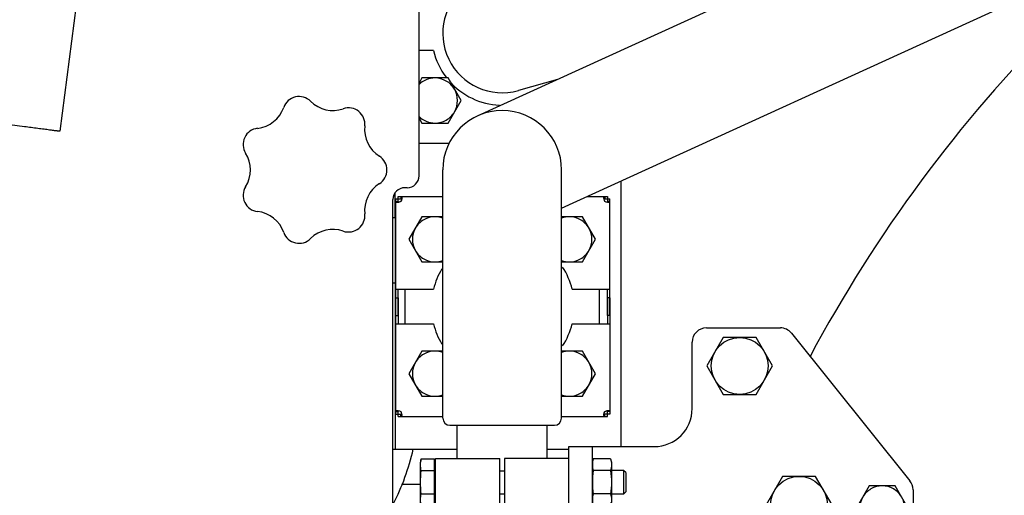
# Model space of a CAD drawing. Header units: millimetres. Extents: x 0 to 1189, y 0 to 841.
# Tile 103 of 117: x 1007 to 1028, y 611 to 621. Entities that reach past the tile are written whole.
import ezdxf
from ezdxf.enums import TextEntityAlignment as Align

# ---------------------------------------------------------------- set-up
doc = ezdxf.new("R2010")
doc.units = ezdxf.units.MM
doc.header["$LTSCALE"] = 65.395
doc.layers.get('0').update_dxf_attribs({"linetype": 'CONTINUOUS'})
for name, color, linetype in [('1007_881500_59_ABL377', 7, 'CONTINUOUS'), ('1007_881501_73_PBL396', 7, 'CONTINUOUS'), ('1007_881501_73_PBL418', 7, 'CONTINUOUS'), ('1007_881501_73_PBL468', 7, 'CONTINUOUS'), ('1007_881501_99_PBL378', 7, 'CONTINUOUS'), ('1007_884600_44_ABL416', 7, 'CONTINUOUS'), ('1007_884601_49_PBL417', 7, 'CONTINUOUS'), ('1907_766000_04_SIMPLE1_T1_X_PBL373', 7, 'CONTINUOUS'), ('1907_766000_04_SIMPLE1_X_ABL372', 7, 'CONTINUOUS'), ('1907_853507_02_PBL436', 7, 'CONTINUOUS'), ('1907_853700_11_AC_ABL420', 7, 'CONTINUOUS'), ('1907_853700_16_AC_ABL419', 7, 'CONTINUOUS'), ('1907_853700_34_ABL429', 7, 'CONTINUOUS'), ('1907_853700_36_ABL428', 7, 'CONTINUOUS'), ('1907_853700_36_P01_PBL490', 7, 'CONTINUOUS'), ('1907_853700_49_ABL426', 7, 'CONTINUOUS'), ('1907_853700_49_P01_PBL427', 7, 'CONTINUOUS'), ('1907_853700_50_ABL424', 7, 'CONTINUOUS'), ('1907_853700_50_P01_PBL425', 7, 'CONTINUOUS'), ('1907_853800_09_ABL392', 7, 'CONTINUOUS'), ('1907_881500_13_ABL376', 7, 'CONTINUOUS'), ('1947_111100_12_SIMPLE1_T1_X_PBL361', 7, 'CONTINUOUS'), ('1947_111100_12_SIMPLE1_X_ABL360', 7, 'CONTINUOUS'), ('32007_060000_TLKGS_KGS_ABL374', 7, 'CONTINUOUS'), ('32007_060000_TLKGS_KGS_V_ABL362', 7, 'CONTINUOUS'), ('32007_061000_TLKGS_KGS_ABL375', 7, 'CONTINUOUS'), ('32007_061000_TLKGS_KGS_V_ABL363', 7, 'CONTINUOUS'), ('32007_448100_02_SIMPLE1_T2_X_PBL368', 7, 'CONTINUOUS'), ('32007_448100_02_SIMPLE1_X_ABL367', 7, 'CONTINUOUS'), ('32007_633500_01_SIMPLE1_T1_X_PBL406', 7, 'CONTINUOUS'), ('32007_633500_01_SIMPLE1_X_ABL405', 7, 'CONTINUOUS'), ('32087_000000_TLKGS_MARKETING_ABL354', 7, 'CONTINUOUS'), ('32087_030000_TLKGS_V_ABL355', 7, 'CONTINUOUS'), ('32087_100000_TLKGS_V_ABL356', 7, 'CONTINUOUS'), ('32087_111000_01_SIMPLE1_X_ABL359', 7, 'CONTINUOUS'), ('D-04-30X65-45-38X3_5-N6000_PBL430', 7, 'CONTINUOUS'), ('D6336-L63X30_PBL1083', 7, 'CONTINUOUS'), ('D931_1-M10X80_PBL395', 7, 'CONTINUOUS'), ('D933-M12X25_PBL449', 7, 'CONTINUOUS'), ('D933-M12X35_PBL397', 7, 'CONTINUOUS'), ('D933-M12X35_PBL398', 7, 'CONTINUOUS'), ('D933-M12X35_PBL399', 7, 'CONTINUOUS'), ('D933-M12X35_PBL400', 7, 'CONTINUOUS'), ('D933-M12X35_PBL402', 7, 'CONTINUOUS'), ('D933-M12X35_PBL484', 7, 'CONTINUOUS'), ('D933-M16X70_PBL403', 7, 'CONTINUOUS'), ('D933-M16X70_PBL448', 7, 'CONTINUOUS'), ('D934-M10_PBL451', 7, 'CONTINUOUS'), ('left_3_VBL353', 7, 'CONTINUOUS'), ('N4011-C1-82X39_PBL421', 7, 'CONTINUOUS'), ('RKD3000-38_PBL423', 7, 'CONTINUOUS'), ('RKD3000-38_PBL434', 7, 'CONTINUOUS')]:
    doc.layers.add(name, color=color, linetype=linetype)
doc.styles.get("Standard").update_dxf_attribs({"font": 'txt', "width": 0.6})
doc.dimstyles.new('DIMSTYLE_2', dxfattribs={"dimtxt": 3.5, "dimasz": 3.5, "dimexe": 1.8, "dimexo": 0, "dimgap": 0.875, "dimtad": 1, "dimdec": 0, "dimlfac": 20, "dimdsep": 46, "dimtxsty": 'Standard', "dimblk": '_FILLED', "dimblk1": '_FILLED', "dimblk2": '_FILLED', "dimcen": 0.09, "dimadec": 0, "dimazin": 0, "dimtp": 2, "dimtm": 2, "dimtfac": 1, "dimtdec": 0, "dimtofl": 0, "dimtmove": 0, "dimatfit": 3, "dimldrblk": '_FILLED', "dimfxl": 1, "dimtolj": 1, "dimarcsym": 0})

# ---------------------------------------------------------------- blocks, each defined once
blk = doc.blocks.new('_FILLED')
at = {"color": 0, "linetype": 'ByBlock'}
blk.add_solid([(0, 0), (-1, 0.1671), (-1, -0.1671)], dxfattribs=at)
blk = doc.blocks.new('*D10')
at = {"color": 2, "linetype": 'Continuous'}
for p, q in [((1035.575, 748.515), (986.7, 748.515)), ((988.5, 748.515), (988.5, 660.508)), ((988.5, 572.5), (988.5, 660.508)), ((1011.25, 572.5), (986.7, 572.5))]:
    blk.add_line(p, q, dxfattribs=at)
at = {"color": 2, "linetype": 'Continuous', "xscale": 3.5, "yscale": 3.5, "zscale": 3.5}
for p, rotation in [((988.5, 748.515), 90), ((988.5, 572.5), 270)]:
    blk.add_blockref('_FILLED', p, dxfattribs=dict(at, rotation=rotation))
at = {"color": 2, "linetype": 'Continuous'}
for s, width, p in [(')', 0.333333, (987.625, 665.674)), ('3520', 0.654762, (987.625, 660.508)), ('(', 0.333333, (987.625, 655.341))]:
    blk.add_text(s, height=3.5, rotation=90, dxfattribs=dict(at, width=width)).set_placement(p, align=Align.CENTER)
blk = doc.blocks.new('1947_111100_12_SIMPLE1_T1_X_PBL361', base_point=(1050, 619.625))
at = {"layer": '1947_111100_12_SIMPLE1_T1_X_PBL361', "color": 7, "linetype": 'Continuous'}
for p, q in [((1019.5, 617.892), (1019.5, 612.3)), ((1015.28, 611.5), (1014.883, 611.5))]:
    blk.add_line(p, q, dxfattribs=at)
blk = doc.blocks.new('1947_111100_12_SIMPLE1_X_ABL360', base_point=(1050, 619.625))
at = {"layer": '1947_111100_12_SIMPLE1_T1_X_PBL361'}
blk.add_blockref('1947_111100_12_SIMPLE1_T1_X_PBL361', (1050, 619.625), dxfattribs=at)
blk = doc.blocks.new('32087_111000_01_SIMPLE1_X_ABL359', base_point=(1050, 619.625))
at = {"layer": '1947_111100_12_SIMPLE1_X_ABL360'}
blk.add_blockref('1947_111100_12_SIMPLE1_X_ABL360', (1050, 619.625), dxfattribs=at)
blk = doc.blocks.new('32087_100000_TLKGS_V_ABL356', base_point=(1048.847, 607.1))
at = {"layer": '32087_111000_01_SIMPLE1_X_ABL359'}
blk.add_blockref('32087_111000_01_SIMPLE1_X_ABL359', (1050, 619.625), dxfattribs=at)
blk = doc.blocks.new('32087_030000_TLKGS_V_ABL355', base_point=(1060.922, 648.425))
at = {"layer": '32087_100000_TLKGS_V_ABL356'}
blk.add_blockref('32087_100000_TLKGS_V_ABL356', (1048.847, 607.1), dxfattribs=at)
blk = doc.blocks.new('32007_448100_02_SIMPLE1_T2_X_PBL368', base_point=(1002.652, 629.809))
at = {"layer": '32007_448100_02_SIMPLE1_T2_X_PBL368', "color": 7, "linetype": 'Continuous'}
for p, q in [((1008.036, 621.591), (1007.687, 618.939)), ((1006.943, 619.034), (999.507, 620.013))]:
    blk.add_line(p, q, dxfattribs=at)
blk.add_open_spline([(1007.687, 618.939), (1007.686, 618.938), (1007.679, 618.941), (1007.671, 618.939), (1007.652, 618.943), (1007.628, 618.945), (1007.596, 618.949), (1007.543, 618.956), (1007.462, 618.966), (1007.351, 618.981), (1007.175, 619.004), (1007.038, 619.022), (1006.943, 619.034)], degree=3, knots=[0, 0, 0, 0, 0.004828, 0.019229, 0.043072, 0.076131, 0.118085, 0.168531, 0.292883, 0.44441, 0.617293, 1, 1, 1, 1], dxfattribs=at)
blk = doc.blocks.new('32007_448100_02_SIMPLE1_X_ABL367', base_point=(1007.148, 645.428))
at = {"layer": '32007_448100_02_SIMPLE1_T2_X_PBL368'}
blk.add_blockref('32007_448100_02_SIMPLE1_T2_X_PBL368', (1002.652, 629.809), dxfattribs=at)
blk = doc.blocks.new('1907_766000_04_SIMPLE1_T1_X_PBL373', base_point=(1009.552, 614.923))
at = {"layer": '1907_766000_04_SIMPLE1_T1_X_PBL373', "color": 7, "linetype": 'Continuous'}
for p, q in [((1014.75, 617.125), (1014.75, 612.25)), ((1014.7, 612.25), (1016.05, 612.25)), ((1017.95, 612.25), (1018.4, 612.25))]:
    blk.add_line(p, q, dxfattribs=at)
blk = doc.blocks.new('1907_766000_04_SIMPLE1_X_ABL372', base_point=(1009.552, 614.923))
at = {"layer": '1907_766000_04_SIMPLE1_T1_X_PBL373'}
blk.add_blockref('1907_766000_04_SIMPLE1_T1_X_PBL373', (1009.552, 614.923), dxfattribs=at)
blk = doc.blocks.new('32007_633500_01_SIMPLE1_T1_X_PBL406', base_point=(1050.372, 601.541))
at = {"layer": '32007_633500_01_SIMPLE1_T1_X_PBL406', "color": 7, "linetype": 'Continuous'}
blk.add_arc((1050, 600), 30.082, 135.1624, 151.8349, dxfattribs=at)
blk = doc.blocks.new('32007_633500_01_SIMPLE1_X_ABL405', base_point=(1050.372, 601.541))
at = {"layer": '32007_633500_01_SIMPLE1_T1_X_PBL406'}
blk.add_blockref('32007_633500_01_SIMPLE1_T1_X_PBL406', (1050.372, 601.541), dxfattribs=at)
blk = doc.blocks.new('32007_061000_TLKGS_KGS_V_ABL363', base_point=(1050.785, 629.288))
at = {"layer": '1907_766000_04_SIMPLE1_X_ABL372'}
blk.add_blockref('1907_766000_04_SIMPLE1_X_ABL372', (1009.552, 614.923), dxfattribs=at)
at = {"layer": '32007_448100_02_SIMPLE1_X_ABL367'}
blk.add_blockref('32007_448100_02_SIMPLE1_X_ABL367', (1007.148, 645.428), dxfattribs=at)
at = {"layer": '32007_633500_01_SIMPLE1_X_ABL405'}
blk.add_blockref('32007_633500_01_SIMPLE1_X_ABL405', (1050.372, 601.541), dxfattribs=at)
blk = doc.blocks.new('32007_060000_TLKGS_KGS_V_ABL362', base_point=(1051.297, 653.168))
at = {"layer": '32007_061000_TLKGS_KGS_V_ABL363'}
blk.add_blockref('32007_061000_TLKGS_KGS_V_ABL363', (1050.785, 629.288), dxfattribs=at)
blk = doc.blocks.new('1007_881501_99_PBL378', base_point=(1010.225, 617.35))
at = {"layer": '1007_881501_99_PBL378', "color": 7, "linetype": 'Continuous'}
for p, q in [((1015, 626.35), (1008.338, 626.35)), ((1015.25, 618), (1015.25, 626.1)), ((1015.25, 623.85), (1015.95, 623.85)), ((1015.95, 623.85), (1015.95, 623.75)), ((1004.5, 608.35), (1004.5, 619.356)), ((1015, 617.75), (1014.95, 617.75)), ((1014.7, 610.327), (1014.7, 617.5)), ((1014.7, 610.327), (1004.651, 608.35)), ((1004.5, 608.65), (1004.6, 608.65)), ((1004.6, 608.35), (1004.6, 608.65)), ((1004.5, 608.35), (1005.5, 608.35)), ((1004.825, 608.486), (1004.632, 608.448)), ((1004.651, 608.35), (1004.632, 608.448)), ((1004.844, 608.388), (1004.825, 608.486))]:
    blk.add_line(p, q, dxfattribs=at)
for centre, radius, start, end in [((1015, 626.1), 0.25, 0, 90), ((1015, 618), 0.25, 270, 360), ((1014.95, 617.5), 0.25, 90, 180), ((1010.25, 613.35), 5, 333.1054, 347.2594), ((1010.25, 613.35), 5, 278.6326, 321.0949), ((1004.656, 608.5), 0.25, 35.6588, 68.0164)]:
    blk.add_arc(centre, radius, start, end, dxfattribs=at)
for points, knots in [([(1004.5, 608.65), (1004.5, 608.664), (1004.502, 608.692), (1004.527, 608.729), (1004.574, 608.747), (1004.61, 608.75), (1004.63, 608.75)], [0, 0, 0, 0, 0.224941, 0.428922, 0.675279, 1, 1, 1, 1]), ([(1004.6, 608.65), (1004.6, 608.659), (1004.6, 608.691), (1004.614, 608.728), (1004.634, 608.739)], [0, 0, 0, 0, 0.290919, 1, 1, 1, 1]), ([(1004.63, 608.75), (1004.64, 608.75), (1004.68, 608.748), (1004.72, 608.741), (1004.75, 608.732)], [0, 0, 0, 0, 0.238645, 1, 1, 1, 1]), ([(1004.899, 608.553), (1004.899, 608.536), (1004.882, 608.498), (1004.844, 608.49), (1004.825, 608.486)], [0, 0, 0, 0, 0.471051, 1, 1, 1, 1]), ([(1004.907, 608.521), (1004.911, 608.504), (1004.914, 608.472), (1004.908, 608.429), (1004.882, 608.397), (1004.857, 608.39), (1004.844, 608.388)], [0, 0, 0, 0, 0.313602, 0.558936, 0.765109, 1, 1, 1, 1]), ([(1004.86, 608.646), (1004.865, 608.636), (1004.886, 608.596), (1004.901, 608.553), (1004.907, 608.521)], [0, 0, 0, 0, 0.262677, 1, 1, 1, 1])]:
    blk.add_open_spline(points, degree=3, knots=knots, dxfattribs=at)
blk.add_open_spline([(1004.634, 608.739), (1004.641, 608.744), (1004.65, 608.747), (1004.658, 608.748)], degree=3, dxfattribs=at)
blk = doc.blocks.new('1007_881500_59_ABL377', base_point=(1010.225, 617.35))
at = {"layer": '1007_881501_99_PBL378'}
blk.add_blockref('1007_881501_99_PBL378', (1010.225, 617.35), dxfattribs=at)
blk = doc.blocks.new('1007_881501_73_PBL396', base_point=(1017.014, 614.186))
at = {"layer": '1007_881501_73_PBL396', "color": 7, "linetype": 'Continuous'}
for p, q in [((1014.764, 612.986), (1014.764, 615.436)), ((1014.764, 615.436), (1014.814, 615.436)), ((1014.814, 615.436), (1014.814, 614.886)), ((1019.214, 615.436), (1019.214, 614.886)), ((1019.264, 615.436), (1019.214, 615.436)), ((1019.264, 615.436), (1019.264, 612.986)), ((1014.764, 614.886), (1015.556, 614.886)), ((1018.473, 614.886), (1019.264, 614.886)), ((1014.764, 613.04), (1014.814, 613.04)), ((1014.764, 612.986), (1014.865, 612.986)), ((1014.814, 612.936), (1014.814, 613.04)), ((1014.814, 612.936), (1015.75, 612.936)), ((1014.864, 613.04), (1014.868, 613.036)), ((1014.865, 612.936), (1014.865, 612.986)), ((1018.25, 612.936), (1019.214, 612.936)), ((1019.16, 613.036), (1019.164, 613.04)), ((1019.163, 612.936), (1019.163, 612.986)), ((1019.264, 612.986), (1019.163, 612.986)), ((1019.214, 612.936), (1019.214, 613.04)), ((1019.264, 613.04), (1019.214, 613.04))]:
    blk.add_line(p, q, dxfattribs=at)
for start, end in [(193.4934, 211.1558), (327.0458, 346.5066)]:
    blk.add_arc((1017.014, 615.236), 1.5, start, end, dxfattribs=at)
for points, knots in [([(1014.764, 613.04), (1014.764, 613.046), (1014.77, 613.061), (1014.786, 613.061), (1014.794, 613.061)], [0, 0, 0, 0, 0.431341, 1, 1, 1, 1]), ([(1014.794, 613.061), (1014.799, 613.061), (1014.823, 613.059), (1014.848, 613.05), (1014.864, 613.04)], [0, 0, 0, 0, 0.215009, 1, 1, 1, 1]), ([(1019.164, 613.04), (1019.17, 613.044), (1019.192, 613.055), (1019.217, 613.061), (1019.235, 613.061)], [0, 0, 0, 0, 0.275638, 1, 1, 1, 1]), ([(1019.235, 613.061), (1019.243, 613.061), (1019.258, 613.061), (1019.264, 613.046), (1019.264, 613.04)], [0, 0, 0, 0, 0.568659, 1, 1, 1, 1]), ([(1014.887, 612.967), (1014.887, 612.959), (1014.887, 612.942), (1014.871, 612.936), (1014.865, 612.936)], [0, 0, 0, 0, 0.565655, 1, 1, 1, 1]), ([(1014.868, 613.036), (1014.872, 613.03), (1014.882, 613.008), (1014.887, 612.984), (1014.887, 612.967)], [0, 0, 0, 0, 0.273848, 1, 1, 1, 1]), ([(1019.141, 612.967), (1019.141, 612.972), (1019.143, 612.996), (1019.151, 613.02), (1019.16, 613.036)], [0, 0, 0, 0, 0.21749, 1, 1, 1, 1]), ([(1019.163, 612.936), (1019.157, 612.936), (1019.141, 612.942), (1019.141, 612.959), (1019.141, 612.967)], [0, 0, 0, 0, 0.434345, 1, 1, 1, 1])]:
    blk.add_open_spline(points, degree=3, knots=knots, dxfattribs=at)
for points in [[(1014.814, 613.04), (1014.814, 613.046), (1014.815, 613.053), (1014.819, 613.057)], [(1014.884, 612.992), (1014.88, 612.986), (1014.872, 612.986), (1014.865, 612.986)], [(1019.163, 612.986), (1019.157, 612.986), (1019.148, 612.986), (1019.144, 612.992)], [(1019.209, 613.058), (1019.214, 613.053), (1019.214, 613.046), (1019.214, 613.04)]]:
    blk.add_open_spline(points, degree=3, dxfattribs=at)
blk = doc.blocks.new('1007_884601_49_PBL417', base_point=(1014.725, 616.698))
at = {"layer": '1007_884601_49_PBL417', "color": 7, "linetype": 'Continuous'}
for p, q in [((1014.75, 617.125), (1014.75, 617.647)), ((1014.7, 617.125), (1014.75, 617.125)), ((1014.7, 615.75), (1014.75, 615.75))]:
    blk.add_line(p, q, dxfattribs=at)
blk = doc.blocks.new('1007_884600_44_ABL416', base_point=(1014.725, 616.698))
at = {"layer": '1007_884601_49_PBL417'}
blk.add_blockref('1007_884601_49_PBL417', (1014.725, 616.698), dxfattribs=at)
blk = doc.blocks.new('1007_881501_73_PBL418', base_point=(1017.014, 616.314))
at = {"layer": '1007_881501_73_PBL418', "color": 7, "linetype": 'Continuous'}
for p, q in [((1014.764, 615.064), (1014.764, 617.514)), ((1014.764, 617.514), (1014.865, 617.514)), ((1014.764, 617.46), (1014.814, 617.46)), ((1014.814, 617.46), (1014.814, 617.564)), ((1014.814, 617.564), (1015.75, 617.564)), ((1014.868, 617.464), (1014.864, 617.46)), ((1014.865, 617.564), (1014.865, 617.514)), ((1018.782, 617.564), (1019.214, 617.564)), ((1019.164, 617.46), (1019.16, 617.464)), ((1019.163, 617.564), (1019.163, 617.514)), ((1019.163, 617.514), (1019.264, 617.514)), ((1019.214, 617.564), (1019.214, 617.46)), ((1019.264, 617.46), (1019.214, 617.46)), ((1019.264, 615.064), (1019.264, 617.514)), ((1014.764, 615.614), (1015.556, 615.614)), ((1014.814, 615.064), (1014.814, 615.614)), ((1018.473, 615.614), (1019.264, 615.614)), ((1019.214, 615.064), (1019.214, 615.614)), ((1014.764, 615.064), (1014.814, 615.064)), ((1019.264, 615.064), (1019.214, 615.064))]:
    blk.add_line(p, q, dxfattribs=at)
for start, end in [(148.8442, 166.5066), (13.4934, 32.9542)]:
    blk.add_arc((1017.014, 615.264), 1.5, start, end, dxfattribs=at)
for points, knots in [([(1014.794, 617.439), (1014.786, 617.439), (1014.77, 617.439), (1014.764, 617.454), (1014.764, 617.46)], [0, 0, 0, 0, 0.568659, 1, 1, 1, 1]), ([(1014.864, 617.46), (1014.858, 617.456), (1014.836, 617.445), (1014.811, 617.439), (1014.794, 617.439)], [0, 0, 0, 0, 0.275638, 1, 1, 1, 1]), ([(1014.865, 617.564), (1014.871, 617.564), (1014.887, 617.558), (1014.887, 617.541), (1014.887, 617.533)], [0, 0, 0, 0, 0.434345, 1, 1, 1, 1]), ([(1014.887, 617.533), (1014.887, 617.528), (1014.885, 617.504), (1014.878, 617.48), (1014.868, 617.464)], [0, 0, 0, 0, 0.21749, 1, 1, 1, 1]), ([(1019.141, 617.533), (1019.141, 617.541), (1019.141, 617.558), (1019.157, 617.564), (1019.163, 617.564)], [0, 0, 0, 0, 0.565655, 1, 1, 1, 1]), ([(1019.16, 617.464), (1019.157, 617.47), (1019.147, 617.492), (1019.141, 617.516), (1019.141, 617.533)], [0, 0, 0, 0, 0.273848, 1, 1, 1, 1]), ([(1019.235, 617.439), (1019.23, 617.439), (1019.205, 617.441), (1019.181, 617.45), (1019.164, 617.46)], [0, 0, 0, 0, 0.215009, 1, 1, 1, 1]), ([(1019.264, 617.46), (1019.264, 617.454), (1019.258, 617.439), (1019.243, 617.439), (1019.235, 617.439)], [0, 0, 0, 0, 0.431341, 1, 1, 1, 1])]:
    blk.add_open_spline(points, degree=3, knots=knots, dxfattribs=at)
for points in [[(1014.819, 617.442), (1014.815, 617.447), (1014.814, 617.454), (1014.814, 617.46)], [(1014.865, 617.514), (1014.872, 617.514), (1014.88, 617.514), (1014.884, 617.508)], [(1019.144, 617.508), (1019.148, 617.514), (1019.157, 617.514), (1019.163, 617.514)], [(1019.214, 617.46), (1019.214, 617.454), (1019.213, 617.447), (1019.209, 617.443)]]:
    blk.add_open_spline(points, degree=3, dxfattribs=at)
blk = doc.blocks.new('1007_881501_73_PBL468', base_point=(1016.132, 619.661))
at = {"layer": '1007_881501_73_PBL468', "color": 7, "linetype": 'Continuous'}
for p, q in [((1015.556, 620.636), (1015.25, 620.636)), ((1015.25, 618.686), (1015.884, 618.686))]:
    blk.add_line(p, q, dxfattribs=at)
for start, end in [(193.4934, 217.2304), (221.4873, 267.3232)]:
    blk.add_arc((1017.014, 620.986), 1.5, start, end, dxfattribs=at)
blk = doc.blocks.new('D6336-L63X30_PBL1083', base_point=(1013.186, 617.935))
at = {"layer": 'D6336-L63X30_PBL1083', "color": 7, "linetype": 'Continuous'}
for centre, radius, start, end in [((1012.726, 619.327), 0.343, 45.2198, 160.4945), ((1013.438, 620.044), 0.669, 225.2198, 289.0659), ((1011.773, 619.664), 0.669, 276.6484, 340.4945), ((1013.768, 619.089), 0.343, 353.7912, 109.0659), ((1011.89, 618.66), 0.343, 96.6484, 211.923), ((1014.774, 618.979), 0.669, 173.7912, 237.6373), ((1011.031, 618.125), 0.669, 328.077, 31.923), ((1014.232, 618.125), 0.343, 302.3627, 57.6373), ((1014.774, 617.271), 0.669, 122.3627, 186.2088), ((1011.89, 617.59), 0.343, 148.077, 263.3516), ((1011.773, 616.586), 0.669, 19.5055, 83.3516), ((1013.768, 617.161), 0.343, 250.9341, 6.2088), ((1012.726, 616.923), 0.343, 199.5055, 314.7802), ((1013.438, 616.206), 0.669, 70.9341, 134.7802)]:
    blk.add_arc(centre, radius, start, end, dxfattribs=at)
blk = doc.blocks.new('1907_881500_13_ABL376', base_point=(1011.557, 615.9))
at = {"layer": '1007_881500_59_ABL377'}
blk.add_blockref('1007_881500_59_ABL377', (1010.225, 617.35), dxfattribs=at)
at = {"layer": '1007_881501_73_PBL396'}
blk.add_blockref('1007_881501_73_PBL396', (1017.014, 614.186), dxfattribs=at)
at = {"layer": '1007_881501_73_PBL418'}
blk.add_blockref('1007_881501_73_PBL418', (1017.014, 616.314), dxfattribs=at)
at = {"layer": '1007_881501_73_PBL468'}
blk.add_blockref('1007_881501_73_PBL468', (1016.132, 619.661), dxfattribs=at)
at = {"layer": '1007_884600_44_ABL416'}
blk.add_blockref('1007_884600_44_ABL416', (1014.725, 616.698), dxfattribs=at)
at = {"layer": 'D6336-L63X30_PBL1083'}
blk.add_blockref('D6336-L63X30_PBL1083', (1013.186, 617.935), dxfattribs=at)
blk = doc.blocks.new('D931_1-M10X80_PBL395', base_point=(1017.44, 611.55))
at = {"layer": 'D931_1-M10X80_PBL395', "color": 7, "linetype": 'Continuous'}
for p, q in [((1015.298, 612.041), (1015.28, 611.975)), ((1015.298, 612.041), (1015.57, 612.041)), ((1015.57, 612.041), (1015.57, 611.059)), ((1015.28, 611.125), (1015.28, 611.975)), ((1015.6, 611.94), (1015.57, 611.94)), ((1015.298, 611.795), (1015.57, 611.795)), ((1016.95, 611.793), (1017.05, 611.793)), ((1019.554, 611.8), (1019.3, 611.8)), ((1019.554, 611.8), (1019.3, 611.8)), ((1019.6, 611.754), (1019.554, 611.8)), ((1019.554, 611.8), (1019.554, 611.3)), ((1019.6, 611.754), (1019.6, 611.346)), ((1015.298, 611.305), (1015.57, 611.305)), ((1016.95, 611.308), (1017.05, 611.308)), ((1019.554, 611.3), (1019.3, 611.3)), ((1019.554, 611.3), (1019.3, 611.3)), ((1019.6, 611.346), (1019.554, 611.3)), ((1015.298, 611.059), (1015.28, 611.125)), ((1015.298, 611.059), (1015.57, 611.059)), ((1015.6, 611.16), (1015.57, 611.16))]:
    blk.add_line(p, q, dxfattribs=at)
blk.add_arc((1015.729, 611.914), 0.449, 171.6194, 172.2351, dxfattribs=at)
for points in [[(1015.285, 611.979), (1015.288, 612), (1015.292, 612.02), (1015.298, 612.041)], [(1015.28, 611.918), (1015.28, 611.937), (1015.281, 611.956), (1015.284, 611.974)], [(1015.298, 611.795), (1015.287, 611.835), (1015.28, 611.877), (1015.28, 611.918)], [(1015.28, 611.55), (1015.28, 611.632), (1015.287, 611.714), (1015.298, 611.795)], [(1015.298, 611.305), (1015.287, 611.386), (1015.28, 611.468), (1015.28, 611.55)], [(1015.28, 611.182), (1015.28, 611.223), (1015.287, 611.265), (1015.298, 611.305)], [(1015.298, 611.059), (1015.287, 611.099), (1015.28, 611.141), (1015.28, 611.182)]]:
    blk.add_open_spline(points, degree=3, dxfattribs=at)
blk = doc.blocks.new('D933-M12X35_PBL397', base_point=(1015.394, 613.836))
at = {"layer": 'D933-M12X35_PBL397', "color": 7, "linetype": 'Continuous'}
for p, q in [((1015.312, 614.311), (1015.037, 613.836)), ((1015.75, 614.311), (1015.312, 614.311)), ((1015.037, 613.836), (1015.312, 613.361)), ((1015.312, 613.361), (1015.75, 613.361))]:
    blk.add_line(p, q, dxfattribs=at)
for points in [[(1015.586, 614.311), (1015.504, 614.311), (1015.337, 614.266), (1015.215, 614.144), (1015.174, 614.073)], [(1015.174, 613.598), (1015.215, 613.527), (1015.337, 613.406), (1015.504, 613.361), (1015.586, 613.361)]]:
    blk.add_open_spline(points, degree=3, knots=[0, 0, 0, 0, 0.5, 1, 1, 1, 1], dxfattribs=at)
for points in [[(1015.752, 614.28), (1015.699, 614.3), (1015.642, 614.311), (1015.586, 614.311)], [(1015.174, 614.073), (1015.134, 614.002), (1015.089, 613.836), (1015.134, 613.669), (1015.174, 613.598)], [(1015.586, 613.361), (1015.642, 613.361), (1015.699, 613.372), (1015.752, 613.391)]]:
    blk.add_open_spline(points, degree=3, dxfattribs=at)
blk = doc.blocks.new('D933-M12X35_PBL398', base_point=(1015.394, 616.664))
at = {"layer": 'D933-M12X35_PBL398', "color": 7, "linetype": 'Continuous'}
for p, q in [((1015.312, 617.139), (1015.037, 616.664)), ((1015.75, 617.139), (1015.312, 617.139)), ((1015.037, 616.664), (1015.312, 616.189)), ((1015.312, 616.189), (1015.75, 616.189))]:
    blk.add_line(p, q, dxfattribs=at)
for points in [[(1015.586, 617.139), (1015.504, 617.139), (1015.337, 617.094), (1015.215, 616.973), (1015.174, 616.902)], [(1015.174, 616.427), (1015.215, 616.356), (1015.337, 616.234), (1015.504, 616.189), (1015.586, 616.189)]]:
    blk.add_open_spline(points, degree=3, knots=[0, 0, 0, 0, 0.5, 1, 1, 1, 1], dxfattribs=at)
for points in [[(1015.752, 617.109), (1015.699, 617.128), (1015.642, 617.139), (1015.586, 617.139)], [(1015.174, 616.902), (1015.134, 616.831), (1015.089, 616.664), (1015.134, 616.498), (1015.174, 616.427)], [(1015.586, 616.189), (1015.642, 616.189), (1015.699, 616.2), (1015.752, 616.22)]]:
    blk.add_open_spline(points, degree=3, dxfattribs=at)
blk = doc.blocks.new('D933-M12X35_PBL399', base_point=(1015.69, 619.586))
at = {"layer": 'D933-M12X35_PBL399', "color": 7, "linetype": 'Continuous'}
for p, q in [((1015.312, 620.061), (1015.25, 619.954)), ((1015.86, 620.061), (1015.312, 620.061)), ((1016.134, 619.586), (1015.86, 620.061)), ((1015.86, 619.111), (1016.134, 619.586)), ((1015.25, 619.217), (1015.312, 619.111)), ((1015.312, 619.111), (1015.86, 619.111))]:
    blk.add_line(p, q, dxfattribs=at)
for points, knots in [([(1015.586, 620.061), (1015.523, 620.061), (1015.397, 620.035), (1015.29, 619.962), (1015.247, 619.918)], [0, 0, 0, 0, 0.500087, 1, 1, 1, 1]), ([(1015.997, 619.823), (1015.956, 619.894), (1015.834, 620.016), (1015.668, 620.061), (1015.586, 620.061)], [0, 0, 0, 0, 0.5, 1, 1, 1, 1]), ([(1015.586, 619.111), (1015.668, 619.111), (1015.834, 619.156), (1015.956, 619.277), (1015.997, 619.348)], [0, 0, 0, 0, 0.5, 1, 1, 1, 1]), ([(1015.247, 619.254), (1015.29, 619.209), (1015.397, 619.137), (1015.523, 619.111), (1015.586, 619.111)], [0, 0, 0, 0, 0.499913, 1, 1, 1, 1])]:
    blk.add_open_spline(points, degree=3, knots=knots, dxfattribs=at)
blk.add_open_spline([(1015.997, 619.348), (1016.038, 619.419), (1016.083, 619.586), (1016.038, 619.752), (1015.997, 619.823)], degree=3, dxfattribs=at)
blk = doc.blocks.new('D933-M12X35_PBL400', base_point=(1018.606, 613.836))
at = {"layer": 'D933-M12X35_PBL400', "color": 7, "linetype": 'Continuous'}
for p, q in [((1018.688, 614.311), (1018.25, 614.311)), ((1018.963, 613.836), (1018.688, 614.311)), ((1018.688, 613.361), (1018.963, 613.836)), ((1018.25, 613.361), (1018.688, 613.361))]:
    blk.add_line(p, q, dxfattribs=at)
for points in [[(1018.414, 614.311), (1018.358, 614.311), (1018.301, 614.3), (1018.248, 614.28)], [(1018.826, 613.598), (1018.866, 613.669), (1018.911, 613.836), (1018.866, 614.002), (1018.826, 614.073)], [(1018.248, 613.391), (1018.301, 613.372), (1018.358, 613.361), (1018.414, 613.361)]]:
    blk.add_open_spline(points, degree=3, dxfattribs=at)
for points in [[(1018.826, 614.073), (1018.785, 614.144), (1018.663, 614.266), (1018.496, 614.311), (1018.414, 614.311)], [(1018.414, 613.361), (1018.496, 613.361), (1018.663, 613.406), (1018.785, 613.527), (1018.826, 613.598)]]:
    blk.add_open_spline(points, degree=3, knots=[0, 0, 0, 0, 0.5, 1, 1, 1, 1], dxfattribs=at)
blk = doc.blocks.new('D933-M12X35_PBL402', base_point=(1018.606, 616.664))
at = {"layer": 'D933-M12X35_PBL402', "color": 7, "linetype": 'Continuous'}
for p, q in [((1018.688, 617.139), (1018.25, 617.139)), ((1018.963, 616.664), (1018.688, 617.139)), ((1018.688, 616.189), (1018.963, 616.664)), ((1018.25, 616.189), (1018.688, 616.189))]:
    blk.add_line(p, q, dxfattribs=at)
for points in [[(1018.414, 617.139), (1018.358, 617.139), (1018.301, 617.128), (1018.248, 617.109)], [(1018.826, 616.427), (1018.866, 616.498), (1018.911, 616.664), (1018.866, 616.831), (1018.826, 616.902)], [(1018.248, 616.22), (1018.301, 616.2), (1018.358, 616.189), (1018.414, 616.189)]]:
    blk.add_open_spline(points, degree=3, dxfattribs=at)
for points in [[(1018.826, 616.902), (1018.785, 616.973), (1018.663, 617.094), (1018.496, 617.139), (1018.414, 617.139)], [(1018.414, 616.189), (1018.496, 616.189), (1018.663, 616.234), (1018.785, 616.356), (1018.826, 616.427)]]:
    blk.add_open_spline(points, degree=3, knots=[0, 0, 0, 0, 0.5, 1, 1, 1, 1], dxfattribs=at)
blk = doc.blocks.new('D933-M16X70_PBL403', base_point=(1023.25, 611.075))
at = {"layer": 'D933-M16X70_PBL403', "color": 7, "linetype": 'Continuous'}
for p, q in [((1022.904, 611.675), (1022.557, 611.075)), ((1023.596, 611.675), (1022.904, 611.675)), ((1023.943, 611.075), (1023.596, 611.675)), ((1022.557, 611.075), (1022.904, 610.475)), ((1023.596, 610.475), (1023.943, 611.075)), ((1022.904, 610.475), (1023.596, 610.475))]:
    blk.add_line(p, q, dxfattribs=at)
blk.add_circle((1023.25, 611.075), 0.599, dxfattribs=at)
blk = doc.blocks.new('N4011-C1-82X39_PBL421', base_point=(1017, 615.25))
at = {"layer": 'N4011-C1-82X39_PBL421', "color": 7, "linetype": 'Continuous'}
for p, q in [((1014.95, 615.614), (1014.95, 614.886)), ((1019.05, 614.886), (1019.05, 615.614))]:
    blk.add_line(p, q, dxfattribs=at)
blk = doc.blocks.new('1907_853700_11_AC_ABL420', base_point=(1017, 615.25))
at = {"layer": 'N4011-C1-82X39_PBL421'}
blk.add_blockref('N4011-C1-82X39_PBL421', (1017, 615.25), dxfattribs=at)
blk = doc.blocks.new('1907_853700_16_AC_ABL419', base_point=(1017, 615.25))
at = {"layer": '1907_853700_11_AC_ABL420'}
blk.add_blockref('1907_853700_11_AC_ABL420', (1017, 615.25), dxfattribs=at)
blk = doc.blocks.new('RKD3000-38_PBL423', base_point=(1016.275, 611.55))
at = {"layer": 'RKD3000-38_PBL423', "color": 7, "linetype": 'Continuous'}
for p, q in [((1015.6, 611.05), (1015.6, 612.05)), ((1015.6, 612.05), (1016.95, 612.05)), ((1016.95, 611.05), (1016.95, 612.05)), ((1015.6, 611.05), (1016.95, 611.05))]:
    blk.add_line(p, q, dxfattribs=at)
blk = doc.blocks.new('1907_853700_50_P01_PBL425', base_point=(1025.325, 627.323))
at = {"layer": '1907_853700_50_P01_PBL425', "color": 7, "linetype": 'Continuous'}
for p, q in [((1016.481, 619.262), (1027.549, 624.314)), ((1018.25, 617.322), (1028.403, 621.956)), ((1015.75, 612.9), (1015.75, 618.125)), ((1018.25, 612.9), (1018.25, 618.125)), ((1015.75, 612.9), (1015.75, 615.125)), ((1018.25, 612.9), (1018.25, 615.125)), ((1015.9, 612.75), (1018.1, 612.75))]:
    blk.add_line(p, q, dxfattribs=at)
for centre, radius, start, end in [((1017, 618.125), 1.25, 0, 180), ((1015.9, 612.9), 0.15, 180, 270), ((1018.1, 612.9), 0.15, 270, 360)]:
    blk.add_arc(centre, radius, start, end, dxfattribs=at)
blk = doc.blocks.new('1907_853700_49_P01_PBL427', base_point=(1025.325, 619.85))
at = {"layer": '1907_853700_49_P01_PBL427', "color": 7, "linetype": 'Continuous'}
for p, q in [((1016.05, 612.05), (1016.05, 612.75)), ((1017.95, 612.05), (1017.95, 612.75))]:
    blk.add_line(p, q, dxfattribs=at)
blk = doc.blocks.new('1907_853700_49_ABL426', base_point=(1025.325, 619.85))
at = {"layer": '1907_853700_49_P01_PBL427'}
blk.add_blockref('1907_853700_49_P01_PBL427', (1025.325, 619.85), dxfattribs=at)
blk = doc.blocks.new('1907_853700_50_ABL424', base_point=(1025.325, 624.923))
at = {"layer": '1907_853700_49_ABL426'}
blk.add_blockref('1907_853700_49_ABL426', (1025.325, 619.85), dxfattribs=at)
at = {"layer": '1907_853700_50_P01_PBL425'}
blk.add_blockref('1907_853700_50_P01_PBL425', (1025.325, 627.323), dxfattribs=at)
blk = doc.blocks.new('D-04-30X65-45-38X3_5-N6000_PBL430', base_point=(1017, 623.01))
at = {"layer": 'D-04-30X65-45-38X3_5-N6000_PBL430', "color": 7, "linetype": 'Continuous'}
for p, q in [((1016.25, 622), (1016.25, 623.718)), ((1017.75, 622.512), (1017.75, 623.718))]:
    blk.add_line(p, q, dxfattribs=at)
for points, knots in [([(1016.383, 624.02), (1016.343, 623.978), (1016.275, 623.885), (1016.25, 623.772), (1016.25, 623.718)], [0, 0, 0, 0, 0.519169, 1, 1, 1, 1]), ([(1017.75, 623.718), (1017.75, 623.772), (1017.725, 623.885), (1017.657, 623.978), (1017.617, 624.02)], [0, 0, 0, 0, 0.48083, 1, 1, 1, 1]), ([(1016.25, 623.718), (1016.25, 623.647), (1016.296, 623.497), (1016.47, 623.324), (1016.716, 623.213), (1017, 623.174), (1017.284, 623.213), (1017.53, 623.324), (1017.704, 623.497), (1017.75, 623.647), (1017.75, 623.718)], [0, 0, 0, 0, 0.104733, 0.222328, 0.356015, 0.5, 0.643985, 0.777672, 0.895267, 1, 1, 1, 1])]:
    blk.add_open_spline(points, degree=3, knots=knots, dxfattribs=at)
blk = doc.blocks.new('1907_853700_34_ABL429', base_point=(1017, 623.01))
at = {"layer": 'D-04-30X65-45-38X3_5-N6000_PBL430'}
blk.add_blockref('D-04-30X65-45-38X3_5-N6000_PBL430', (1017, 623.01), dxfattribs=at)
blk = doc.blocks.new('1907_853700_36_P01_PBL490', base_point=(1021.874, 622.535))
at = {"layer": '1907_853700_36_P01_PBL490', "color": 7, "linetype": 'Continuous'}
for p, q in [((1027.48, 625.273), (1016.84, 622.254)), ((1027.48, 625.273), (1016.84, 622.254)), ((1018.167, 620.032), (1017.341, 619.797))]:
    blk.add_line(p, q, dxfattribs=at)
blk.add_arc((1017, 621), 1.25, 125.8571, 285.8431, dxfattribs=at)
blk.add_open_spline([(1016.84, 622.254), (1016.707, 622.216), (1016.536, 622.153), (1016.349, 622.063), (1016.289, 622.029), (1016.268, 622.013)], degree=3, knots=[0, 0, 0, 0, 0.667973, 0.873014, 1, 1, 1, 1], dxfattribs=at)
blk = doc.blocks.new('1907_853700_36_ABL428', base_point=(1021.865, 622.535))
at = {"layer": '1907_853700_34_ABL429'}
blk.add_blockref('1907_853700_34_ABL429', (1017, 623.01), dxfattribs=at)
at = {"layer": '1907_853700_36_P01_PBL490'}
blk.add_blockref('1907_853700_36_P01_PBL490', (1021.874, 622.535), dxfattribs=at)
blk = doc.blocks.new('RKD3000-38_PBL434', base_point=(1017.725, 611.55))
at = {"layer": 'RKD3000-38_PBL434', "color": 7, "linetype": 'Continuous'}
for p, q in [((1017.05, 612.05), (1017.05, 611.05)), ((1018.4, 612.05), (1017.05, 612.05)), ((1018.4, 611.05), (1017.05, 611.05))]:
    blk.add_line(p, q, dxfattribs=at)
blk = doc.blocks.new('1907_853507_02_PBL436', base_point=(1022.025, 612.05))
at = {"layer": '1907_853507_02_PBL436', "color": 7, "linetype": 'Continuous'}
for p, q in [((1021.3, 614.8), (1022.856, 614.8)), ((1023.09, 614.688), (1025.584, 611.582)), ((1021, 613.1), (1021, 614.5)), ((1018.4, 610.6), (1018.4, 612.3)), ((1018.4, 612.3), (1020.2, 612.3)), ((1018.9, 610.6), (1018.9, 612.3)), ((1025.65, 611.394), (1025.65, 609.875)), ((1018.9, 610.925), (1019.75, 610.925)), ((1019.95, 609.875), (1019.95, 610.725)), ((1019.7, 609.8), (1025.65, 609.8)), ((1025.65, 609.875), (1019.95, 609.875)), ((1021.15, 609.8), (1021.15, 609.3)), ((1025.65, 609.8), (1025.65, 609.3)), ((1025.65, 609.3), (1019.7, 609.3))]:
    blk.add_line(p, q, dxfattribs=at)
for centre, radius, start, end in [((1021.3, 614.5), 0.3, 90, 180), ((1022.856, 614.5), 0.3, 38.7655, 90), ((1020.2, 613.1), 0.8, 270, 360), ((1025.35, 611.394), 0.3, 0, 38.7655), ((1019.75, 610.725), 0.2, 0, 90), ((1019.7, 610.6), 1.3, 180, 270), ((1019.7, 610.6), 0.8, 180, 270)]:
    blk.add_arc(centre, radius, start, end, dxfattribs=at)
blk = doc.blocks.new('D933-M16X70_PBL448', base_point=(1022, 614))
at = {"layer": 'D933-M16X70_PBL448', "color": 7, "linetype": 'Continuous'}
for p, q in [((1021.654, 614.6), (1021.307, 614)), ((1022.346, 614.6), (1021.654, 614.6)), ((1022.693, 614), (1022.346, 614.6)), ((1021.307, 614), (1021.654, 613.4)), ((1022.346, 613.4), (1022.693, 614)), ((1021.654, 613.4), (1022.346, 613.4))]:
    blk.add_line(p, q, dxfattribs=at)
blk.add_circle((1022, 614), 0.599, dxfattribs=at)
blk = doc.blocks.new('D933-M12X25_PBL449', base_point=(1025, 611))
at = {"layer": 'D933-M12X25_PBL449', "color": 7, "linetype": 'Continuous'}
for p, q in [((1024.726, 611.475), (1024.452, 611)), ((1025.274, 611.475), (1024.726, 611.475)), ((1025.548, 611), (1025.274, 611.475)), ((1024.452, 611), (1024.726, 610.525)), ((1025.274, 610.525), (1025.548, 611)), ((1024.726, 610.525), (1025.274, 610.525))]:
    blk.add_line(p, q, dxfattribs=at)
for points in [[(1025, 611.475), (1024.918, 611.475), (1024.752, 611.43), (1024.63, 611.308), (1024.589, 611.237)], [(1025.411, 611.237), (1025.37, 611.308), (1025.248, 611.43), (1025.082, 611.475), (1025, 611.475)], [(1024.589, 610.763), (1024.63, 610.692), (1024.752, 610.57), (1024.918, 610.525), (1025, 610.525)], [(1025, 610.525), (1025.082, 610.525), (1025.248, 610.57), (1025.37, 610.692), (1025.411, 610.763)]]:
    blk.add_open_spline(points, degree=3, knots=[0, 0, 0, 0, 0.5, 1, 1, 1, 1], dxfattribs=at)
for points in [[(1024.589, 611.237), (1024.548, 611.167), (1024.503, 611), (1024.548, 610.833), (1024.589, 610.763)], [(1025.411, 610.763), (1025.452, 610.833), (1025.497, 611), (1025.452, 611.167), (1025.411, 611.237)]]:
    blk.add_open_spline(points, degree=3, dxfattribs=at)
blk = doc.blocks.new('D934-M10_PBL451', base_point=(1019.1, 611.55))
at = {"layer": 'D934-M10_PBL451', "color": 7, "linetype": 'Continuous'}
for p, q in [((1018.9, 611.975), (1018.918, 612.041)), ((1019.282, 612.041), (1018.918, 612.041)), ((1019.282, 612.041), (1019.3, 611.975)), ((1019.3, 611.975), (1019.3, 611.125)), ((1019.282, 611.795), (1018.918, 611.795)), ((1019.282, 611.305), (1018.918, 611.305)), ((1018.9, 611.125), (1018.918, 611.059)), ((1019.282, 611.059), (1018.918, 611.059)), ((1019.282, 611.059), (1019.3, 611.125))]:
    blk.add_line(p, q, dxfattribs=at)
for centre, start, end in [((1019.36, 611.188), 187.7846, 188.9214), ((1018.84, 611.188), 351.0786, 352.2154)]:
    blk.add_arc(centre, 0.46, start, end, dxfattribs=at)
for points in [[(1018.918, 612.041), (1018.907, 612.001), (1018.9, 611.959), (1018.9, 611.918)], [(1019.282, 612.041), (1019.293, 612.001), (1019.3, 611.959), (1019.3, 611.918)], [(1018.9, 611.918), (1018.9, 611.877), (1018.907, 611.835), (1018.918, 611.795)], [(1019.3, 611.918), (1019.3, 611.877), (1019.293, 611.835), (1019.282, 611.795)], [(1018.918, 611.795), (1018.907, 611.714), (1018.9, 611.632), (1018.9, 611.55)], [(1019.282, 611.795), (1019.293, 611.714), (1019.3, 611.632), (1019.3, 611.55)], [(1018.9, 611.55), (1018.9, 611.468), (1018.907, 611.386), (1018.918, 611.305)], [(1019.3, 611.55), (1019.3, 611.468), (1019.293, 611.386), (1019.282, 611.305)], [(1018.918, 611.305), (1018.907, 611.265), (1018.9, 611.223), (1018.9, 611.182)], [(1019.282, 611.305), (1019.293, 611.265), (1019.3, 611.223), (1019.3, 611.182)], [(1018.9, 611.182), (1018.9, 611.163), (1018.901, 611.144), (1018.904, 611.126)], [(1018.905, 611.117), (1018.908, 611.097), (1018.913, 611.078), (1018.918, 611.059)], [(1019.295, 611.117), (1019.292, 611.097), (1019.287, 611.078), (1019.282, 611.059)], [(1019.3, 611.182), (1019.3, 611.163), (1019.299, 611.144), (1019.296, 611.126)]]:
    blk.add_open_spline(points, degree=3, dxfattribs=at)
blk = doc.blocks.new('D933-M12X35_PBL484', base_point=(1018.111, 620.011))
at = {"layer": 'D933-M12X35_PBL484', "color": 7, "linetype": 'Continuous'}
blk.add_line((1018.115, 620.017), (1018.108, 620.005), dxfattribs=at)
blk = doc.blocks.new('1907_853800_09_ABL392', base_point=(1026.42, 623.623))
at = {"layer": '1907_853507_02_PBL436'}
blk.add_blockref('1907_853507_02_PBL436', (1022.025, 612.05), dxfattribs=at)
at = {"layer": '1907_853700_16_AC_ABL419'}
blk.add_blockref('1907_853700_16_AC_ABL419', (1017, 615.25), dxfattribs=at)
at = {"layer": '1907_853700_36_ABL428'}
blk.add_blockref('1907_853700_36_ABL428', (1021.865, 622.535), dxfattribs=at)
at = {"layer": '1907_853700_50_ABL424'}
blk.add_blockref('1907_853700_50_ABL424', (1025.325, 624.923), dxfattribs=at)
at = {"layer": 'D931_1-M10X80_PBL395'}
blk.add_blockref('D931_1-M10X80_PBL395', (1017.44, 611.55), dxfattribs=at)
at = {"layer": 'D933-M12X25_PBL449'}
blk.add_blockref('D933-M12X25_PBL449', (1025, 611), dxfattribs=at)
at = {"layer": 'D933-M12X35_PBL397'}
blk.add_blockref('D933-M12X35_PBL397', (1015.394, 613.836), dxfattribs=at)
at = {"layer": 'D933-M12X35_PBL398'}
blk.add_blockref('D933-M12X35_PBL398', (1015.394, 616.664), dxfattribs=at)
at = {"layer": 'D933-M12X35_PBL399'}
blk.add_blockref('D933-M12X35_PBL399', (1015.69, 619.586), dxfattribs=at)
at = {"layer": 'D933-M12X35_PBL400'}
blk.add_blockref('D933-M12X35_PBL400', (1018.606, 613.836), dxfattribs=at)
at = {"layer": 'D933-M12X35_PBL402'}
blk.add_blockref('D933-M12X35_PBL402', (1018.606, 616.664), dxfattribs=at)
at = {"layer": 'D933-M12X35_PBL484'}
blk.add_blockref('D933-M12X35_PBL484', (1018.111, 620.011), dxfattribs=at)
at = {"layer": 'D933-M16X70_PBL403'}
blk.add_blockref('D933-M16X70_PBL403', (1023.25, 611.075), dxfattribs=at)
at = {"layer": 'D933-M16X70_PBL448'}
blk.add_blockref('D933-M16X70_PBL448', (1022, 614), dxfattribs=at)
at = {"layer": 'D934-M10_PBL451'}
blk.add_blockref('D934-M10_PBL451', (1019.1, 611.55), dxfattribs=at)
at = {"layer": 'RKD3000-38_PBL423'}
blk.add_blockref('RKD3000-38_PBL423', (1016.275, 611.55), dxfattribs=at)
at = {"layer": 'RKD3000-38_PBL434'}
blk.add_blockref('RKD3000-38_PBL434', (1017.725, 611.55), dxfattribs=at)
blk = doc.blocks.new('32007_061000_TLKGS_KGS_ABL375', base_point=(1020.407, 623.623))
at = {"layer": '1907_853800_09_ABL392'}
blk.add_blockref('1907_853800_09_ABL392', (1026.42, 623.623), dxfattribs=at)
at = {"layer": '1907_881500_13_ABL376'}
blk.add_blockref('1907_881500_13_ABL376', (1011.557, 615.9), dxfattribs=at)
blk = doc.blocks.new('32007_060000_TLKGS_KGS_ABL374', base_point=(1020.407, 623.623))
at = {"layer": '32007_061000_TLKGS_KGS_ABL375'}
blk.add_blockref('32007_061000_TLKGS_KGS_ABL375', (1020.407, 623.623), dxfattribs=at)
blk = doc.blocks.new('32087_000000_TLKGS_MARKETING_ABL354', base_point=(1054.922, 648.425))
at = {"layer": '32007_060000_TLKGS_KGS_ABL374'}
blk.add_blockref('32007_060000_TLKGS_KGS_ABL374', (1020.407, 623.623), dxfattribs=at)
at = {"layer": '32007_060000_TLKGS_KGS_V_ABL362'}
blk.add_blockref('32007_060000_TLKGS_KGS_V_ABL362', (1051.297, 653.168), dxfattribs=at)
at = {"layer": '32087_030000_TLKGS_V_ABL355'}
blk.add_blockref('32087_030000_TLKGS_V_ABL355', (1060.922, 648.425), dxfattribs=at)
blk = doc.blocks.new('LEFT_3_VBL353', base_point=(1060.565, 650.974))
at = {"layer": '32087_000000_TLKGS_MARKETING_ABL354'}
blk.add_blockref('32087_000000_TLKGS_MARKETING_ABL354', (1054.922, 648.425), dxfattribs=at)

msp = doc.modelspace()

# ---------------------------------------------------------------- block references
at = {"layer": 'left_3_VBL353'}
msp.add_blockref('LEFT_3_VBL353', (1060.56515, 650.97405), dxfattribs=at)

# ---------------------------------------------------------------- dimensions: what is measured, and where the dimension line sits
at = {"color": 2, "linetype": 'Continuous'}
dim = msp.add_linear_dim(base=(988.5, 748.51511), p1=(1011.25, 572.5), p2=(1035.575, 748.51511), angle=90, text='(<>)', dimstyle='DIMSTYLE_2', dxfattribs=at)
dim.commit()
dim.dimension.update_dxf_attribs({"geometry": '*D10', "text_midpoint": (988.5, 660.50755), "dimtype": 160})

doc.saveas('drawing.dxf')
